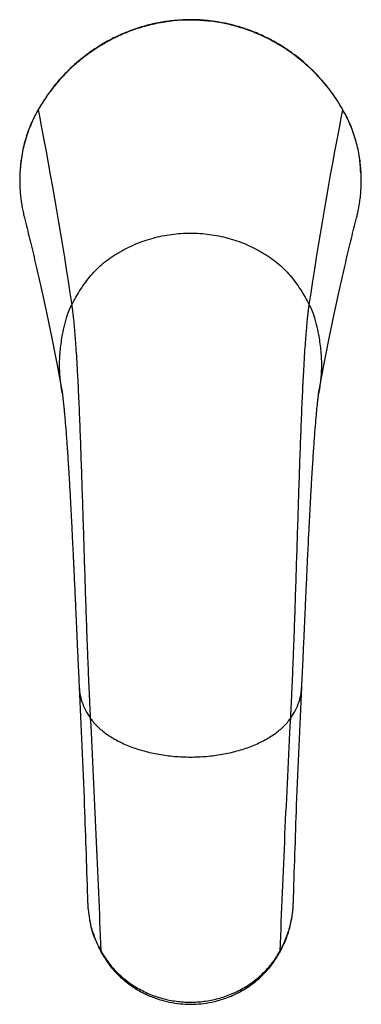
# Model space of a CAD drawing. Header units: millimetres. Extents: x 44 to 176, y 25 to 274.
# Tile 17 of 20: x 44 to 64, y 217 to 274. Entities that reach past the tile are written whole.
import ezdxf

# ---------------------------------------------------------------- set-up
doc = ezdxf.new("R2010")
doc.units = ezdxf.units.MM

msp = doc.modelspace()

# ---------------------------------------------------------------- linework, layer by layer
at = {"color": 7, "linetype": 'Continuous', "lineweight": 25}
for points, knots in [([(62.674, 268.766), (62.462, 269.111), (62.051, 269.781), (61.319, 270.66), (60.558, 271.41), (59.783, 272.036), (59.017, 272.549), (58.23, 272.982), (57.442, 273.332), (56.67, 273.597), (55.982, 273.777), (55.357, 273.897), (54.665, 273.987), (53.812, 274.034), (52.888, 273.993), (51.977, 273.866), (51.116, 273.671), (50.203, 273.374), (49.255, 272.959), (48.29, 272.409), (47.33, 271.711), (46.403, 270.856), (45.554, 269.875), (45.101, 269.128), (44.879, 268.762)], [0, 0, 0, 0, 0.056098, 0.10881, 0.158128, 0.204055, 0.246614, 0.28581, 0.328366, 0.366046, 0.398847, 0.42676, 0.454215, 0.495623, 0.544929, 0.582196, 0.622967, 0.667231, 0.714982, 0.766225, 0.820923, 0.879108, 0.940801, 1, 1, 1, 1]), ([(62.666, 268.761), (62.635, 268.814), (62.575, 268.919), (62.481, 269.073), (62.386, 269.224), (62.289, 269.372), (62.192, 269.516), (62.093, 269.656), (61.994, 269.792), (61.894, 269.926), (61.793, 270.055), (61.488, 270.435), (60.953, 271.022), (60.025, 271.848), (58.913, 272.618), (57.75, 273.195), (56.72, 273.565), (55.471, 273.888), (53.804, 274.066), (52.135, 273.898), (50.881, 273.581), (49.844, 273.216), (48.673, 272.641), (47.552, 271.871), (46.614, 271.043), (46.036, 270.411), (45.661, 269.938), (45.458, 269.665), (45.26, 269.378), (45.065, 269.077), (44.943, 268.867), (44.881, 268.761)], [0, 0, 0, 0, 0.008468, 0.016832, 0.025091, 0.033243, 0.041287, 0.049222, 0.057048, 0.064762, 0.072364, 0.079853, 0.132325, 0.182485, 0.252205, 0.319544, 0.362112, 0.404047, 0.498534, 0.5932, 0.635307, 0.67803, 0.745684, 0.815748, 0.866288, 0.919186, 0.934451, 0.950174, 0.966346, 0.982958, 1, 1, 1, 1]), ([(44.873, 268.766), (44.753, 268.54), (44.495, 268.057), (44.185, 267.238), (43.933, 266.302), (43.864, 265.629), (43.828, 265.283)], [0, 0, 0, 0, 0.209202, 0.447624, 0.715111, 1, 1, 1, 1]), ([(44.881, 268.761), (44.905, 268.637), (45.636, 264.87), (46.287, 261.081), (46.839, 257.397)], [-3.18143, -3.18143, -3.18143, -3.18143, 0, 93.280232, 93.280232, 93.280232, 93.280232]), ([(60.707, 257.397), (61.26, 261.081), (61.91, 264.87), (62.642, 268.637), (62.666, 268.761)], [-3.18143, -3.18143, -3.18143, -3.18143, 90.098802, 93.280232, 93.280232, 93.280232, 93.280232]), ([(63.711, 265.098), (63.696, 265.4), (63.665, 266.014), (63.452, 266.933), (63.143, 267.867), (62.833, 268.462), (62.674, 268.766)], [0, 0, 0, 0, 0.235795, 0.478027, 0.732829, 1, 1, 1, 1]), ([(43.83, 265.314), (43.822, 265.191), (43.804, 264.919), (43.802, 264.505), (43.819, 264.094), (43.851, 263.729), (43.893, 263.389), (43.947, 263.062), (44.01, 262.746), (44.059, 262.548), (44.081, 262.459)], [0, 0, 0, 0, 0.129026, 0.283459, 0.430789, 0.558074, 0.665311, 0.787341, 0.904046, 1, 1, 1, 1]), ([(63.465, 262.459), (63.475, 262.495), (63.507, 262.619), (63.555, 262.836), (63.609, 263.114), (63.658, 263.423), (63.703, 263.787), (63.736, 264.231), (63.748, 264.677), (63.735, 264.975), (63.729, 265.097)], [0, 0, 0, 0, 0.041892, 0.144257, 0.250632, 0.361034, 0.497056, 0.663953, 0.861742, 1, 1, 1, 1]), ([(44.08, 262.459), (44.106, 262.356), (44.235, 261.856), (44.46, 260.939), (44.761, 259.678), (45.067, 258.337), (45.376, 256.916), (45.687, 255.416), (45.997, 253.835), (46.192, 252.756), (46.293, 252.203)], [0, 0, 0, 0, 0.029483, 0.143012, 0.264917, 0.395196, 0.533846, 0.680864, 0.83625, 1, 1, 1, 1]), ([(61.254, 252.203), (61.354, 252.756), (61.55, 253.835), (61.86, 255.416), (62.17, 256.916), (62.48, 258.337), (62.786, 259.678), (63.087, 260.939), (63.312, 261.856), (63.441, 262.356), (63.467, 262.459)], [0, 0, 0, 0, 0.16375, 0.319135, 0.466154, 0.604804, 0.735082, 0.856988, 0.970517, 1, 1, 1, 1]), ([(46.839, 257.397), (46.843, 257.373), (46.851, 257.32), (46.864, 257.228), (46.879, 257.117), (46.895, 256.983), (46.914, 256.825), (46.944, 256.56), (46.98, 256.194), (47.021, 255.712), (47.061, 255.193), (47.101, 254.588), (47.139, 253.956), (47.187, 253.085), (47.242, 251.951), (47.307, 250.418), (47.368, 248.781), (47.426, 247.063), (47.484, 245.29), (47.541, 243.485), (47.598, 241.667), (47.656, 239.861), (47.708, 238.372), (47.751, 237.227), (47.784, 236.395), (47.817, 235.59), (47.848, 234.879), (47.875, 234.294), (47.895, 233.871), (47.911, 233.547), (47.921, 233.365), (47.925, 233.289)], [0, 0, 0, 0, 0.006887, 0.015247, 0.02508, 0.036386, 0.049162, 0.063408, 0.0974, 0.126644, 0.156097, 0.189734, 0.226457, 0.252652, 0.31535, 0.378204, 0.441007, 0.50372, 0.566193, 0.628406, 0.690636, 0.753013, 0.815121, 0.847554, 0.876997, 0.906995, 0.938631, 0.959673, 0.976911, 0.990351, 1, 1, 1, 1]), ([(59.622, 233.289), (59.625, 233.347), (59.632, 233.483), (59.644, 233.719), (59.659, 234.017), (59.676, 234.38), (59.701, 234.912), (59.73, 235.59), (59.763, 236.395), (59.796, 237.227), (59.838, 238.372), (59.891, 239.861), (59.949, 241.667), (60.006, 243.485), (60.063, 245.29), (60.121, 247.062), (60.179, 248.78), (60.24, 250.417), (60.304, 251.95), (60.359, 253.056), (60.406, 253.93), (60.444, 254.564), (60.486, 255.193), (60.526, 255.712), (60.567, 256.194), (60.606, 256.591), (60.641, 256.901), (60.667, 257.111), (60.689, 257.271), (60.702, 257.359), (60.707, 257.397)], [0, 0, 0, 0, 0.007416, 0.017258, 0.029529, 0.044232, 0.06137, 0.093005, 0.123004, 0.152447, 0.18488, 0.246988, 0.309366, 0.371596, 0.433809, 0.496282, 0.558921, 0.621798, 0.684547, 0.747351, 0.769671, 0.810267, 0.843904, 0.873357, 0.902601, 0.936593, 0.957411, 0.97492, 0.989117, 1, 1, 1, 1]), ([(46.293, 252.201), (46.293, 252.196), (46.294, 252.188), (46.305, 252.102), (46.319, 251.99), (46.337, 251.833), (46.358, 251.644), (46.379, 251.446), (46.402, 251.217), (46.426, 250.958), (46.461, 250.557), (46.51, 249.959), (46.573, 249.099), (46.641, 248.07), (46.708, 246.963), (46.769, 245.869), (46.821, 244.891), (46.865, 244.017), (46.902, 243.26), (46.928, 242.702), (46.947, 242.3), (46.962, 241.972), (46.982, 241.55), (47.008, 240.99), (47.037, 240.341), (47.07, 239.621), (47.104, 238.846), (47.143, 237.989), (47.184, 237.059), (47.23, 236.067), (47.261, 235.419), (47.277, 235.081)], [0, 0, 0, 0, 0.033205, 0.063341, 0.086715, 0.109363, 0.128658, 0.148603, 0.16924, 0.190881, 0.213601, 0.262288, 0.315619, 0.373889, 0.437169, 0.489597, 0.536601, 0.577453, 0.612093, 0.641233, 0.653832, 0.666885, 0.685916, 0.711338, 0.743175, 0.774634, 0.810597, 0.851091, 0.896141, 0.945769, 1, 1, 1, 1]), ([(60.27, 235.081), (60.286, 235.419), (60.317, 236.067), (60.362, 237.059), (60.404, 237.989), (60.443, 238.846), (60.477, 239.621), (60.512, 240.392), (60.545, 241.117), (60.574, 241.751), (60.596, 242.215), (60.617, 242.68), (60.645, 243.26), (60.682, 244.017), (60.726, 244.891), (60.778, 245.869), (60.839, 246.963), (60.905, 248.07), (60.974, 249.099), (61.037, 249.959), (61.094, 250.661), (61.144, 251.217), (61.18, 251.562), (61.202, 251.762), (61.215, 251.884), (61.229, 251.998), (61.242, 252.103), (61.253, 252.188), (61.254, 252.196), (61.254, 252.201)], [0, 0, 0, 0, 0.054232, 0.103861, 0.148912, 0.189407, 0.22537, 0.25683, 0.295621, 0.324398, 0.343227, 0.358769, 0.38791, 0.42255, 0.463403, 0.510408, 0.562836, 0.626118, 0.684388, 0.73772, 0.786409, 0.830755, 0.871325, 0.884261, 0.896917, 0.913283, 0.936657, 0.966794, 1, 1, 1, 1]), ([(47.276, 235.093), (47.382, 232.8), (47.576, 228.601), (47.709, 224.398), (47.769, 222.49)], [0, 0, 0, 0, 0.545888, 1, 1, 1, 1]), ([(59.778, 222.489), (59.838, 224.398), (59.97, 228.601), (60.164, 232.8), (60.27, 235.093)], [0, 0, 0, 0, 0.454113, 1, 1, 1, 1]), ([(47.774, 222.49), (47.775, 222.444), (47.778, 222.348), (47.786, 222.24), (47.791, 222.168), (47.794, 222.141), (47.812, 221.934), (47.849, 221.738), (47.884, 221.549)], [0, 0, 0, 0, 0.144257, 0.305995, 0.343172, 0.371986, 0.392443, 1, 1, 1, 1]), ([(59.69, 221.654), (59.693, 221.672), (59.707, 221.751), (59.727, 221.895), (59.746, 222.054), (59.759, 222.204), (59.769, 222.338), (59.771, 222.44), (59.772, 222.49)], [0, 0, 0, 0, 0.063544, 0.287083, 0.519931, 0.634609, 0.823321, 1, 1, 1, 1]), ([(47.883, 221.516), (47.886, 221.493), (47.928, 221.168), (48.12, 220.541), (48.396, 219.969), (48.537, 219.676)], [0, 0, 0, 0, 0.0353529, 0.5069941, 1, 1, 1, 1]), ([(58.986, 219.625), (59.118, 219.888), (59.364, 220.384), (59.58, 221.059), (59.652, 221.466), (59.68, 221.623)], [0, 0, 0, 0, 0.410816, 0.772777, 1, 1, 1, 1]), ([(48.537, 219.722), (48.535, 219.709), (48.531, 219.687), (48.538, 219.67), (48.542, 219.662)], [0, 0, 0, 0, 0.554731, 1, 1, 1, 1]), ([(48.537, 219.722), (48.56, 219.682), (48.604, 219.602), (48.675, 219.485), (48.748, 219.37), (48.824, 219.257), (48.901, 219.147), (48.981, 219.04), (49.063, 218.935), (49.147, 218.832), (49.233, 218.733), (49.321, 218.635), (49.41, 218.54), (49.502, 218.448), (49.594, 218.358), (49.689, 218.271), (49.785, 218.186), (49.882, 218.104), (49.98, 218.024), (50.08, 217.947), (50.181, 217.873), (50.283, 217.801), (50.386, 217.731), (50.49, 217.664), (50.797, 217.474), (51.332, 217.201), (52.124, 216.926), (52.937, 216.762), (53.759, 216.706), (54.581, 216.758), (55.395, 216.919), (56.188, 217.19), (56.964, 217.581), (57.702, 218.103), (58.195, 218.587), (58.491, 218.942), (58.631, 219.125), (58.765, 219.316), (58.892, 219.515), (58.97, 219.652), (59.01, 219.722)], [0, 0, 0, 0, 0.011714, 0.023319, 0.034817, 0.046211, 0.057503, 0.068693, 0.079785, 0.09078, 0.10168, 0.112485, 0.1232, 0.133823, 0.144359, 0.154807, 0.165169, 0.175446, 0.185638, 0.195748, 0.205776, 0.215723, 0.225591, 0.235379, 0.24509, 0.31115, 0.375192, 0.437406, 0.499024, 0.560622, 0.622805, 0.686744, 0.752676, 0.825213, 0.90206, 0.920967, 0.940205, 0.959783, 0.979711, 1, 1, 1, 1]), ([(48.541, 219.661), (48.7, 219.397), (49.006, 218.889), (49.598, 218.244), (50.219, 217.728), (50.847, 217.335), (51.468, 217.041), (52.085, 216.828), (52.706, 216.685), (53.329, 216.608), (53.942, 216.595), (54.564, 216.643), (55.233, 216.764), (55.982, 216.994), (56.801, 217.378), (57.531, 217.876), (58.144, 218.446), (58.629, 219.019), (58.879, 219.451), (59.002, 219.663)], [0, 0, 0, 0, 0.0770203, 0.1477048, 0.2120226, 0.2699611, 0.3217506, 0.3711967, 0.4195657, 0.466854, 0.5130589, 0.5581683, 0.6077058, 0.6673141, 0.7369776, 0.8166525, 0.875352, 0.9384713, 1, 1, 1, 1])]:
    msp.add_open_spline(points, degree=3, knots=knots, dxfattribs=at)
at = {"color": 8, "linetype": 'Continuous', "lineweight": 25}
for points, knots in [([(44.881, 268.761), (44.854, 268.713), (44.8, 268.617), (44.722, 268.471), (44.648, 268.324), (44.577, 268.176), (44.509, 268.028), (44.444, 267.878), (44.383, 267.728), (44.247, 267.376), (44.051, 266.758), (43.918, 266.096), (43.854, 265.595), (43.838, 265.415), (43.83, 265.314)], [0, 0, 0, 0, 0.045751, 0.091261, 0.136555, 0.181659, 0.2266, 0.271404, 0.316091, 0.360674, 0.583083, 0.85073, 0.916152, 1, 1, 1, 1]), ([(44.874, 268.765), (44.873, 268.766), (44.871, 268.767), (44.877, 268.764), (44.881, 268.761)], [0, 0, 0, 0, 0.220876, 1, 1, 1, 1]), ([(62.666, 268.761), (62.67, 268.764), (62.676, 268.767), (62.673, 268.766), (62.673, 268.765)], [0, 0, 0, 0, 0.784777, 1, 1, 1, 1]), ([(63.729, 265.097), (63.728, 265.132), (63.723, 265.292), (63.698, 265.543), (63.632, 266.081), (63.497, 266.756), (63.25, 267.529), (62.979, 268.183), (62.771, 268.568), (62.666, 268.761)], [0, 0, 0, 0, 0.02695, 0.124346, 0.196563, 0.449387, 0.659168, 0.828415, 1, 1, 1, 1]), ([(46.296, 252.204), (46.252, 252.468), (46.158, 253.026), (46.118, 253.889), (46.163, 254.782), (46.285, 255.571), (46.429, 256.255), (46.58, 256.843), (46.753, 257.212), (46.839, 257.397)], [0, 0, 0, 0, 0.151662, 0.320437, 0.489212, 0.658246, 0.771725, 0.885606, 1, 1, 1, 1]), ([(60.707, 257.397), (60.794, 257.212), (60.967, 256.843), (61.118, 256.255), (61.262, 255.571), (61.384, 254.782), (61.429, 253.889), (61.389, 253.026), (61.295, 252.468), (61.251, 252.204)], [0, 0, 0, 0, 0.114394, 0.228275, 0.341754, 0.510788, 0.679563, 0.848338, 1, 1, 1, 1]), ([(47.285, 235.082), (47.292, 234.964), (47.307, 234.681), (47.428, 234.236), (47.626, 233.753), (47.825, 233.443), (47.925, 233.289)], [0, 0, 0, 0, 0.192238, 0.462162, 0.731508, 1, 1, 1, 1]), ([(59.622, 233.289), (59.722, 233.443), (59.921, 233.753), (60.119, 234.236), (60.24, 234.681), (60.255, 234.964), (60.261, 235.082)], [0, 0, 0, 0, 0.268492, 0.537838, 0.807762, 1, 1, 1, 1]), ([(59.01, 219.722), (59.104, 219.906), (59.302, 220.29), (59.464, 220.739), (59.555, 221.049), (59.595, 221.201), (59.634, 221.362), (59.666, 221.514), (59.683, 221.612), (59.69, 221.654)], [0, 0, 0, 0, 0.297522, 0.620934, 0.694276, 0.771481, 0.852558, 0.937516, 1, 1, 1, 1]), ([(47.884, 221.549), (47.892, 221.493), (47.929, 221.235), (48.065, 220.79), (48.271, 220.234), (48.451, 219.887), (48.537, 219.722)], [0, 0, 0, 0, 0.087411, 0.407086, 0.717768, 1, 1, 1, 1]), ([(59.005, 219.662), (59.008, 219.67), (59.016, 219.687), (59.012, 219.709), (59.01, 219.722)], [0, 0, 0, 0, 0.447085, 1, 1, 1, 1])]:
    msp.add_open_spline(points, degree=3, knots=knots, dxfattribs=at)
at = {"color": 7, "linetype": 'Continuous', "lineweight": 25}
for points in [[(46.839, 257.397), (47, 257.695), (47.337, 258.287), (47.934, 259.12), (48.682, 259.851), (49.566, 260.463), (50.541, 260.95), (51.579, 261.307), (52.663, 261.524), (53.773, 261.596), (54.884, 261.524), (55.968, 261.307), (57.006, 260.95), (57.98, 260.463), (58.864, 259.851), (59.613, 259.12), (60.21, 258.287), (60.547, 257.695), (60.707, 257.397)], [(47.925, 233.289), (48.042, 233.122), (48.319, 232.798), (48.854, 232.354), (49.498, 231.961), (50.235, 231.627), (51.05, 231.36), (51.924, 231.165), (52.839, 231.046), (53.773, 231.006), (54.708, 231.046), (55.623, 231.165), (56.497, 231.36), (57.312, 231.627), (58.049, 231.961), (58.693, 232.354), (59.228, 232.798), (59.505, 233.122), (59.622, 233.289)], [(47.925, 233.289), (48.164, 228.76), (48.368, 224.238), (48.537, 219.722)], [(59.01, 219.722), (59.179, 224.238), (59.383, 228.76), (59.622, 233.289)]]:
    msp.add_open_spline(points, degree=3, dxfattribs=at)

doc.saveas('drawing.dxf')
